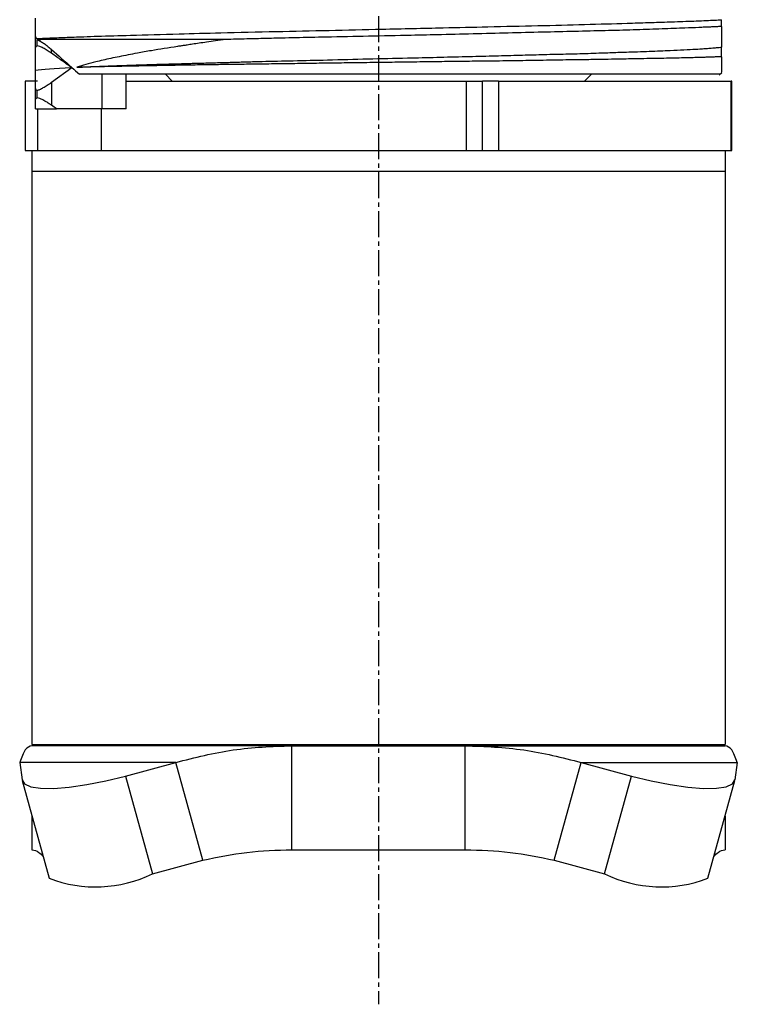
# Model space of a CAD drawing. Header units: millimetres. Extents: x 2502 to 2892, y 1247 to 1516.
# Tile 6 of 21: x 2575 to 2596, y 1407 to 1435. Entities that reach past the tile are written whole.
import ezdxf

# ---------------------------------------------------------------- set-up
doc = ezdxf.new("R2010")
doc.units = ezdxf.units.MM
doc.linetypes.add('CENTER', pattern=[10.16, 6.35, -1.27, 1.27, -1.27])
doc.linetypes.add('CENTER2', pattern=[1.125, 0.75, -0.125, 0.125, -0.125])
doc.layers.add('中心线层', color=1, linetype='CENTER')
doc.layers.add('粗实线层', color=7, linetype='Continuous', lineweight=35)

# ---------------------------------------------------------------- blocks, each defined once
blk = doc.blocks.new('*U16')
at = {"layer": '中心线层', "color": 0, "linetype": 'CENTER2', "transparency": 16777216}
blk.add_line((0, 23.046), (0, -56.084), dxfattribs=at)

msp = doc.modelspace()

# ---------------------------------------------------------------- linework, layer by layer
at = {"layer": '粗实线层', "color": 7, "linetype": 'Continuous', "lineweight": 25}
for p, q in [((2595.383, 1435.271), (2595.383, 1435.469)), ((2575.583, 1434.645), (2575.583, 1434.988)), ((2575.633, 1434.718), (2575.633, 1434.895)), ((2575.633, 1434.895), (2575.68, 1434.895)), ((2575.68, 1434.895), (2575.68, 1434.926)), ((2575.68, 1434.895), (2575.721, 1434.85)), ((2576.046, 1434.5), (2576.046, 1434.611)), ((2576.047, 1433.663), (2576.63, 1434.089)), ((2577.502, 1433.895), (2577.502, 1432.895)), ((2578.202, 1432.894), (2578.202, 1433.897)), ((2579.333, 1433.895), (2579.533, 1433.695)), ((2591.433, 1433.695), (2591.633, 1433.895)), ((2595.313, 1433.875), (2595.388, 1433.95)), ((2575.288, 1433.695), (2575.288, 1431.695)), ((2575.638, 1433.695), (2575.288, 1433.695)), ((2575.583, 1433.145), (2575.583, 1433.488)), ((2576.047, 1433.663), (2576.046, 1433)), ((2578.202, 1433.695), (2588.022, 1433.695)), ((2588.022, 1431.695), (2588.022, 1433.695)), ((2588.022, 1433.695), (2588.483, 1433.695)), ((2588.946, 1433.695), (2588.483, 1433.695)), ((2588.483, 1431.695), (2588.483, 1433.695)), ((2588.946, 1433.695), (2588.946, 1431.695)), ((2588.946, 1433.695), (2595.66, 1433.695)), ((2595.66, 1431.695), (2595.66, 1433.695)), ((2595.679, 1433.695), (2595.66, 1433.695)), ((2595.679, 1431.695), (2595.679, 1433.695)), ((2575.633, 1433.218), (2575.633, 1433.429)), ((2577.502, 1432.895), (2576.193, 1432.895)), ((2577.483, 1432.895), (2577.483, 1431.695)), ((2575.288, 1431.695), (2575.483, 1431.695)), ((2575.483, 1431.695), (2595.483, 1431.695)), ((2575.483, 1431.695), (2575.483, 1431.098)), ((2595.483, 1431.695), (2595.483, 1431.098)), ((2595.483, 1431.695), (2595.66, 1431.695)), ((2595.66, 1431.695), (2595.679, 1431.695)), ((2575.483, 1431.098), (2575.483, 1414.559)), ((2575.483, 1431.098), (2595.483, 1431.098)), ((2595.483, 1431.098), (2595.483, 1414.559)), ((2575.483, 1414.559), (2595.483, 1414.559)), ((2582.978, 1414.521), (2575.483, 1414.521)), ((2582.978, 1411.521), (2582.978, 1414.521)), ((2582.978, 1414.521), (2587.989, 1414.521)), ((2587.989, 1414.521), (2595.483, 1414.521)), ((2587.989, 1411.521), (2587.989, 1414.521)), ((2579.635, 1414.039), (2575.129, 1414.039)), ((2575.129, 1414.039), (2575.196, 1413.536)), ((2578.181, 1413.648), (2579.635, 1414.039)), ((2580.414, 1411.22), (2579.635, 1414.039)), ((2590.553, 1411.22), (2591.332, 1414.039)), ((2591.332, 1414.039), (2595.838, 1414.039)), ((2591.332, 1414.039), (2592.786, 1413.648)), ((2595.838, 1414.039), (2595.771, 1413.536)), ((2578.181, 1413.648), (2578.96, 1410.829)), ((2592.007, 1410.829), (2592.786, 1413.648)), ((2575.2, 1413.516), (2575.979, 1410.697)), ((2594.988, 1410.697), (2595.767, 1413.516)), ((2575.483, 1412.491), (2575.483, 1411.521)), ((2595.483, 1412.491), (2595.483, 1411.521)), ((2582.978, 1411.521), (2587.989, 1411.521)), ((2578.96, 1410.829), (2580.414, 1411.22)), ((2590.553, 1411.22), (2592.007, 1410.829))]:
    msp.add_line(p, q, dxfattribs=at)
at = {"layer": '粗实线层', "color": 8, "linetype": 'Continuous', "lineweight": 25}
msp.add_line((2575.638, 1432.895), (2575.638, 1431.695), dxfattribs=at)
at = {"layer": '粗实线层', "color": 7, "linetype": 'Continuous', "lineweight": 25, "flags": 128}
for points in [[(2575.196, 1413.536), (2575.269, 1413.421), (2575.451, 1413.34), (2575.734, 1413.297), (2576.107, 1413.292), (2576.557, 1413.327), (2577.066, 1413.4), (2577.614, 1413.509), (2578.181, 1413.648)], [(2592.786, 1413.648), (2593.352, 1413.509), (2593.901, 1413.4), (2594.41, 1413.327), (2594.86, 1413.292), (2595.233, 1413.297), (2595.516, 1413.34), (2595.698, 1413.421), (2595.771, 1413.536)]]:
    msp.add_lwpolyline(points, dxfattribs=at)
at = {"layer": '粗实线层', "color": 7, "linetype": 'Continuous', "lineweight": 25}
for centre, start, end in [((2577.319, 1414.187), 249.0004, 296.045), ((2593.648, 1414.187), 243.955, 290.9996)]:
    msp.add_arc(centre, 3.738, start, end, dxfattribs=at)
for points, knots in [([(2575.583, 1434.988), (2575.583, 1435.018), (2575.583, 1435.079), (2575.583, 1435.162), (2575.583, 1435.238), (2575.583, 1435.316), (2575.583, 1435.391), (2575.583, 1435.461), (2575.583, 1435.495), (2575.583, 1435.512)], [0, 0, 0, 0, 0.129448, 0.257087, 0.382967, 0.507144, 0.67911, 0.843346, 1, 1, 1, 1]), ([(2575.68, 1434.926), (2575.727, 1434.928), (2575.828, 1434.934), (2576.001, 1434.942), (2576.205, 1434.95), (2576.521, 1434.963), (2576.911, 1434.977), (2577.529, 1434.997), (2578.408, 1435.024), (2579.602, 1435.058), (2581.019, 1435.095), (2582.475, 1435.127), (2584.047, 1435.161), (2585.666, 1435.198), (2587.209, 1435.233), (2589.214, 1435.278), (2591.04, 1435.319), (2592.49, 1435.362), (2593.237, 1435.385), (2593.685, 1435.4), (2594.162, 1435.416), (2594.567, 1435.43), (2594.937, 1435.446), (2595.179, 1435.457), (2595.316, 1435.464), (2595.382, 1435.467)], [0, 0, 0, 0, 0.013215, 0.02805, 0.044507, 0.062589, 0.09972, 0.125109, 0.179261, 0.249872, 0.305297, 0.374772, 0.437539, 0.499745, 0.571307, 0.624942, 0.749888, 0.812363, 0.845972, 0.874933, 0.89318, 0.937474, 0.960301, 0.981144, 1, 1, 1, 1]), ([(2595.382, 1435.272), (2595.345, 1435.27), (2595.271, 1435.267), (2595.153, 1435.261), (2595.03, 1435.256), (2594.889, 1435.25), (2594.662, 1435.24), (2594.269, 1435.224), (2593.679, 1435.201), (2592.698, 1435.167), (2591.291, 1435.133), (2589.697, 1435.095), (2588.346, 1435.062), (2587.363, 1435.037), (2586.312, 1435.013), (2585.198, 1434.991), (2584.081, 1434.968), (2583.249, 1434.95), (2582.667, 1434.937), (2582.196, 1434.925), (2581.651, 1434.912), (2581.271, 1434.902), (2581.069, 1434.896)], [0, 0, 0, 0, 0.015677, 0.031348, 0.047012, 0.062669, 0.08271, 0.125559, 0.188143, 0.250663, 0.374866, 0.500055, 0.562778, 0.625356, 0.677285, 0.749473, 0.821643, 0.874593, 0.89846, 0.927322, 0.961172, 1, 1, 1, 1]), ([(2595.383, 1435.271), (2595.383, 1435.23), (2595.383, 1435.15), (2595.383, 1435.042), (2595.383, 1434.945), (2595.383, 1434.86), (2595.383, 1434.788), (2595.383, 1434.726), (2595.383, 1434.695), (2595.383, 1434.679)], [0, 0, 0, 0, 0.150207, 0.2978, 0.442872, 0.585522, 0.725853, 0.863974, 1, 1, 1, 1]), ([(2575.584, 1434.987), (2575.584, 1434.979), (2575.586, 1434.963), (2575.598, 1434.945), (2575.617, 1434.932), (2575.644, 1434.926), (2575.668, 1434.926), (2575.68, 1434.926)], [0, 0, 0, 0, 0.205792, 0.406749, 0.604777, 0.80186, 1, 1, 1, 1]), ([(2575.633, 1434.895), (2575.646, 1434.889), (2575.672, 1434.876), (2575.705, 1434.859), (2575.721, 1434.85)], [0, 0, 0, 0, 0.493149, 1, 1, 1, 1]), ([(2581.069, 1434.896), (2579.897, 1434.896), (2578.82, 1434.896), (2576.986, 1434.895), (2576.229, 1434.895), (2575.68, 1434.895)], [0, 0, 0, 0, 0.5, 0.5, 1, 1, 1, 1]), ([(2581.069, 1434.896), (2580.972, 1434.883), (2580.787, 1434.858), (2580.534, 1434.822), (2580.314, 1434.79), (2580.129, 1434.763), (2579.975, 1434.74), (2579.851, 1434.721), (2579.757, 1434.707), (2579.442, 1434.659), (2579.023, 1434.592), (2578.467, 1434.494), (2577.994, 1434.402), (2577.603, 1434.319), (2577.18, 1434.216), (2576.952, 1434.147), (2576.781, 1434.096)], [0, 0, 0, 0, 0.05162, 0.097576, 0.137927, 0.172722, 0.202003, 0.225804, 0.244152, 0.257069, 0.411467, 0.501764, 0.627455, 0.752574, 0.815201, 1, 1, 1, 1]), ([(2575.583, 1434.645), (2575.584, 1434.654), (2575.585, 1434.671), (2575.595, 1434.691), (2575.61, 1434.707), (2575.625, 1434.714), (2575.633, 1434.718)], [0, 0, 0, 0, 0.256689, 0.508457, 0.755988, 1, 1, 1, 1]), ([(2575.583, 1434.011), (2575.583, 1434.027), (2575.583, 1434.061), (2575.583, 1434.123), (2575.583, 1434.193), (2575.583, 1434.297), (2575.583, 1434.441), (2575.583, 1434.577), (2575.583, 1434.645)], [0, 0, 0, 0, 0.115562, 0.236277, 0.362207, 0.493409, 0.743206, 1, 1, 1, 1]), ([(2576.047, 1434.501), (2576.026, 1434.516), (2575.984, 1434.545), (2575.922, 1434.584), (2575.862, 1434.62), (2575.79, 1434.659), (2575.707, 1434.698), (2575.657, 1434.711), (2575.633, 1434.718)], [0, 0, 0, 0, 0.143472, 0.281131, 0.414813, 0.546525, 0.778725, 1, 1, 1, 1]), ([(2575.721, 1434.85), (2575.735, 1434.842), (2575.765, 1434.826), (2575.812, 1434.795), (2575.875, 1434.751), (2575.955, 1434.69), (2576.015, 1434.638), (2576.046, 1434.611)], [0, 0, 0, 0, 0.141611, 0.287592, 0.439918, 0.712909, 1, 1, 1, 1]), ([(2576.781, 1434.096), (2576.834, 1434.098), (2576.938, 1434.103), (2577.102, 1434.11), (2577.266, 1434.117), (2577.433, 1434.124), (2577.599, 1434.13), (2577.766, 1434.137), (2577.931, 1434.143), (2578.095, 1434.149), (2578.256, 1434.154), (2578.415, 1434.159), (2578.57, 1434.165), (2578.721, 1434.169), (2578.868, 1434.174), (2579.011, 1434.179), (2579.148, 1434.183), (2579.28, 1434.187), (2579.406, 1434.19), (2579.527, 1434.194), (2579.64, 1434.197), (2579.748, 1434.2), (2579.848, 1434.203), (2579.941, 1434.206), (2580.028, 1434.208), (2580.106, 1434.21), (2580.178, 1434.212), (2580.241, 1434.214), (2580.297, 1434.216), (2580.345, 1434.217), (2580.522, 1434.221), (2580.822, 1434.229), (2581.256, 1434.241), (2581.685, 1434.253), (2582.267, 1434.271), (2583.042, 1434.287), (2584.064, 1434.309), (2585.169, 1434.34), (2586.224, 1434.363), (2587.165, 1434.385), (2587.854, 1434.402), (2588.387, 1434.416), (2588.881, 1434.427), (2589.46, 1434.443), (2590.117, 1434.463), (2590.753, 1434.477), (2591.38, 1434.492), (2591.951, 1434.512), (2592.481, 1434.531), (2592.915, 1434.544), (2593.411, 1434.562), (2593.865, 1434.581), (2594.305, 1434.602), (2594.557, 1434.615), (2594.716, 1434.624), (2594.817, 1434.63), (2594.948, 1434.639), (2595.1, 1434.65), (2595.258, 1434.664), (2595.339, 1434.674), (2595.383, 1434.679)], [0, 0, 0, 0, 0.012648, 0.024915, 0.036799, 0.0483, 0.059418, 0.070152, 0.080502, 0.090466, 0.100046, 0.109241, 0.118051, 0.126475, 0.134514, 0.142168, 0.149436, 0.15632, 0.162818, 0.168932, 0.174661, 0.180005, 0.184965, 0.189541, 0.193733, 0.19754, 0.200963, 0.204003, 0.206658, 0.208929, 0.210816, 0.231779, 0.250776, 0.269834, 0.288866, 0.32702, 0.368333, 0.416001, 0.462216, 0.496988, 0.531773, 0.548154, 0.564507, 0.595334, 0.623945, 0.652975, 0.684619, 0.716135, 0.740989, 0.771643, 0.792727, 0.8346, 0.865952, 0.897295, 0.903451, 0.913994, 0.928925, 0.948238, 0.97193, 1, 1, 1, 1]), ([(2595.383, 1434.4), (2595.383, 1434.428), (2595.383, 1434.484), (2595.383, 1434.557), (2595.383, 1434.624), (2595.383, 1434.661), (2595.383, 1434.679)], [0, 0, 0, 0, 0.253094, 0.503735, 0.752503, 1, 1, 1, 1]), ([(2576.629, 1434.087), (2576.532, 1434.156), (2576.337, 1434.293), (2576.143, 1434.432), (2576.047, 1434.501)], [0, 0, 0, 0, 0.501469, 1, 1, 1, 1]), ([(2595.383, 1434.401), (2595.349, 1434.399), (2595.281, 1434.396), (2595.172, 1434.392), (2595.063, 1434.388), (2594.956, 1434.385), (2594.851, 1434.381), (2594.751, 1434.378), (2594.656, 1434.375), (2594.568, 1434.373), (2594.487, 1434.371), (2594.415, 1434.369), (2594.352, 1434.367), (2594.135, 1434.362), (2593.728, 1434.353), (2593.217, 1434.345), (2592.737, 1434.336), (2592.363, 1434.329), (2591.916, 1434.321), (2591.451, 1434.314), (2590.861, 1434.306), (2590.186, 1434.294), (2589.441, 1434.283), (2588.734, 1434.274), (2588.034, 1434.266), (2587.395, 1434.258), (2586.756, 1434.25), (2586.118, 1434.242), (2585.694, 1434.236), (2585.483, 1434.233)], [0, 0, 0, 0, 0.025284, 0.048957, 0.071021, 0.091477, 0.110328, 0.127575, 0.143219, 0.157262, 0.169705, 0.180549, 0.189794, 0.197442, 0.275155, 0.352785, 0.377916, 0.432688, 0.469598, 0.510568, 0.565756, 0.631177, 0.686564, 0.753057, 0.803452, 0.853344, 0.902733, 0.951619, 1, 1, 1, 1]), ([(2595.383, 1434.401), (2595.383, 1434.26), (2595.383, 1433.999), (2595.383, 1433.969), (2595.383, 1433.954)], [0, 0, 0, 0, 0.538373, 1, 1, 1, 1]), ([(2575.583, 1433.488), (2575.583, 1433.524), (2575.583, 1433.594), (2575.583, 1433.688), (2575.583, 1433.773), (2575.583, 1433.848), (2575.583, 1433.913), (2575.583, 1433.968), (2575.583, 1433.997), (2575.583, 1434.011)], [0, 0, 0, 0, 0.14921, 0.296159, 0.440929, 0.583607, 0.724282, 0.863047, 1, 1, 1, 1]), ([(2585.483, 1434.233), (2585.372, 1434.232), (2585.151, 1434.229), (2584.821, 1434.224), (2584.494, 1434.22), (2584.17, 1434.215), (2583.851, 1434.211), (2583.536, 1434.207), (2583.225, 1434.202), (2582.919, 1434.198), (2582.619, 1434.194), (2582.323, 1434.19), (2582.032, 1434.187), (2581.748, 1434.183), (2581.469, 1434.179), (2581.196, 1434.175), (2580.928, 1434.172), (2580.668, 1434.168), (2580.396, 1434.165), (2579.937, 1434.157), (2579.469, 1434.148), (2578.869, 1434.138), (2578.307, 1434.128), (2577.721, 1434.116), (2577.277, 1434.107), (2576.982, 1434.1), (2576.836, 1434.096), (2576.781, 1434.095)], [0, 0, 0, 0, 0.031468, 0.062699, 0.093693, 0.124451, 0.154972, 0.185257, 0.215307, 0.245123, 0.274703, 0.30405, 0.333163, 0.362042, 0.390689, 0.419102, 0.447284, 0.475234, 0.502952, 0.535878, 0.628283, 0.665821, 0.756162, 0.846372, 0.917051, 0.968249, 1, 1, 1, 1]), ([(2585.483, 1433.895), (2585.376, 1433.895), (2585.16, 1433.895), (2584.837, 1433.895), (2584.516, 1433.895), (2584.196, 1433.895), (2583.878, 1433.895), (2583.561, 1433.895), (2583.245, 1433.895), (2582.604, 1433.895), (2581.654, 1433.895), (2580.457, 1433.895), (2579.35, 1433.895), (2578.561, 1433.895), (2578.028, 1433.895), (2577.701, 1433.895), (2577.395, 1433.895), (2577.111, 1433.895), (2576.94, 1433.895), (2576.854, 1433.895)], [0, 0, 0, 0, 0.030805, 0.061513, 0.092156, 0.122768, 0.153381, 0.184029, 0.214745, 0.245562, 0.37276, 0.500008, 0.627206, 0.754455, 0.803691, 0.852728, 0.901702, 0.950747, 1, 1, 1, 1]), ([(2595.333, 1433.895), (2595.333, 1433.895), (2595.331, 1433.895), (2595.317, 1433.895), (2595.294, 1433.895), (2595.262, 1433.895), (2595.221, 1433.895), (2595.134, 1433.895), (2594.965, 1433.895), (2594.652, 1433.895), (2594.245, 1433.895), (2593.568, 1433.895), (2592.498, 1433.895), (2591.181, 1433.895), (2590.022, 1433.895), (2589.128, 1433.895), (2588.21, 1433.895), (2587.394, 1433.895), (2586.683, 1433.895), (2586.084, 1433.895), (2585.684, 1433.895), (2585.483, 1433.895)], [0, 0, 0, 0, 0.019453, 0.038872, 0.058275, 0.077679, 0.097104, 0.116567, 0.178313, 0.240094, 0.304414, 0.368769, 0.500007, 0.631244, 0.695565, 0.75992, 0.821666, 0.883447, 0.922314, 0.961117, 1, 1, 1, 1]), ([(2575.583, 1433.488), (2575.584, 1433.481), (2575.585, 1433.466), (2575.595, 1433.449), (2575.61, 1433.436), (2575.625, 1433.431), (2575.633, 1433.429)], [0, 0, 0, 0, 0.254453, 0.504669, 0.75254, 1, 1, 1, 1]), ([(2575.633, 1433.429), (2575.645, 1433.433), (2575.669, 1433.44), (2575.711, 1433.458), (2575.758, 1433.48), (2575.828, 1433.518), (2575.926, 1433.577), (2576.006, 1433.634), (2576.047, 1433.663)], [0, 0, 0, 0, 0.112163, 0.225264, 0.341393, 0.462494, 0.72402, 1, 1, 1, 1]), ([(2575.583, 1433.145), (2575.583, 1433.145), (2575.583, 1433.163), (2575.59, 1433.194), (2575.619, 1433.21), (2575.633, 1433.218)], [0, 0, 0, 0, 0.000101, 0.509511, 1, 1, 1, 1]), ([(2576.046, 1433), (2576.025, 1433.015), (2575.983, 1433.045), (2575.92, 1433.085), (2575.859, 1433.122), (2575.787, 1433.161), (2575.706, 1433.198), (2575.657, 1433.211), (2575.633, 1433.218)], [0, 0, 0, 0, 0.146006, 0.286176, 0.42246, 0.556983, 0.783043, 1, 1, 1, 1]), ([(2575.583, 1432.896), (2575.583, 1432.934), (2575.583, 1433.013), (2575.583, 1433.101), (2575.583, 1433.145)], [0, 0, 0, 0, 0.492046, 1, 1, 1, 1]), ([(2578.202, 1432.895), (2578.202, 1432.895), (2578.2, 1432.895), (2578.19, 1432.895), (2578.173, 1432.895), (2578.142, 1432.895), (2578.088, 1432.895), (2578, 1432.895), (2577.894, 1432.895), (2577.772, 1432.895), (2577.64, 1432.895), (2577.548, 1432.895), (2577.502, 1432.895)], [0, 0, 0, 0, 0.062769, 0.124989, 0.187271, 0.250221, 0.374944, 0.500146, 0.624869, 0.750071, 0.874914, 1, 1, 1, 1]), ([(2575.483, 1411.521), (2575.549, 1411.512), (2575.649, 1411.498), (2575.765, 1411.368), (2575.806, 1411.323)], [0, 0, 0, 0, 0.648037, 1, 1, 1, 1]), ([(2595.161, 1411.323), (2595.202, 1411.368), (2595.318, 1411.498), (2595.418, 1411.512), (2595.483, 1411.521)], [0, 0, 0, 0, 0.351963, 1, 1, 1, 1])]:
    msp.add_open_spline(points, degree=3, knots=knots, dxfattribs=at)
for points in [[(2576.046, 1434.611), (2576.242, 1434.437), (2576.438, 1434.264), (2576.632, 1434.09)], [(2575.586, 1434.012), (2575.769, 1434.037), (2576.121, 1434.062), (2576.629, 1434.087)], [(2576.632, 1434.09), (2576.706, 1434.025), (2576.78, 1433.96), (2576.854, 1433.895)], [(2575.584, 1432.896), (2575.756, 1432.896), (2575.96, 1432.896), (2576.193, 1432.895)], [(2576.193, 1432.895), (2576.144, 1432.93), (2576.095, 1432.965), (2576.046, 1433)], [(2575.483, 1414.521), (2575.416, 1414.501), (2575.282, 1414.46), (2575.18, 1414.179), (2575.129, 1414.039)], [(2579.635, 1414.039), (2580.184, 1414.179), (2581.282, 1414.46), (2582.412, 1414.501), (2582.978, 1414.521)], [(2587.989, 1414.521), (2588.554, 1414.501), (2589.685, 1414.46), (2590.783, 1414.179), (2591.332, 1414.039)], [(2595.838, 1414.039), (2595.787, 1414.179), (2595.685, 1414.46), (2595.551, 1414.501), (2595.483, 1414.521)], [(2580.414, 1411.22), (2580.836, 1411.307), (2581.681, 1411.483), (2582.545, 1411.508), (2582.978, 1411.521)], [(2587.989, 1411.521), (2588.422, 1411.508), (2589.286, 1411.483), (2590.131, 1411.307), (2590.553, 1411.22)]]:
    msp.add_open_spline(points, degree=3, dxfattribs=at)

# ---------------------------------------------------------------- block references
at = {"layer": '中心线层', "linetype": 'CENTER2'}
msp.add_blockref('*U16', (2585.483, 1463.145), dxfattribs=at)

doc.saveas('drawing.dxf')
